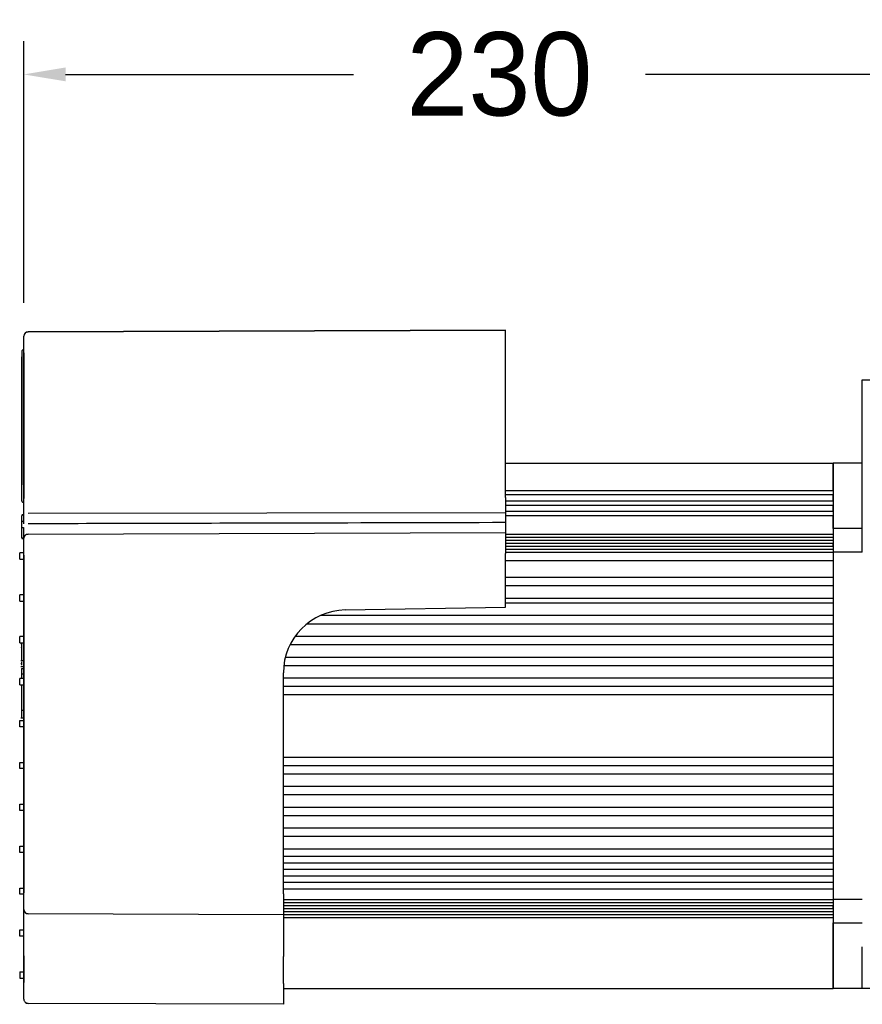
# Model space of a CAD drawing. Header units: millimetres. Extents: x 7592 to 10531, y 3981 to 6059.
# Tile 99 of 130: x 9164 to 9366, y 5588 to 5824. Entities that reach past the tile are written whole.
import ezdxf

# ---------------------------------------------------------------- set-up
doc = ezdxf.new("R2010")
doc.units = ezdxf.units.MM
doc.dimstyles.get("Standard").update_dxf_attribs({"dimtxt": 20, "dimasz": 10, "dimexe": 8, "dimexo": 8, "dimgap": 10, "dimtad": 0, "dimtih": 1, "dimtoh": 1, "dimdsep": 46, "dimtxsty": 'Standard', "dimcen": 0.09, "dimadec": 0, "dimazin": 0, "dimtfac": 1, "dimtofl": 0, "dimtmove": 0, "dimatfit": 3, "dimfxl": 0, "dimtolj": 1, "dimtzin": 0, "dimarcsym": 0})

# ---------------------------------------------------------------- blocks, each defined once
blk = doc.blocks.new('*D20')
at = {"color": 0, "lineweight": -2}
for p, q in [((9165.49, 5756.49), (9165.49, 5819.24)), ((9393.47, 5758.31), (9393.47, 5819.24)), ((9175.49, 5811.24), (9244.48, 5811.24)), ((9383.47, 5811.24), (9314.48, 5811.24))]:
    blk.add_line(p, q, dxfattribs=at)
at = {"color": 0, "lineweight": 18}
for points in [[(9175.49, 5812.91), (9175.49, 5809.58), (9165.49, 5811.24)], [(9383.47, 5812.91), (9383.47, 5809.58), (9393.47, 5811.24)]]:
    blk.add_solid(points, dxfattribs=at)
at = {"layer": 'Defpoints', "color": 0, "lineweight": 18}
for p in [(9393.47, 5811.24), (9165.49, 5748.49), (9393.47, 5750.31)]:
    blk.add_point(p, dxfattribs=at)
at = {"color": 0, "lineweight": 18, "insert": (9279.48, 5811.24), "char_height": 20, "attachment_point": 5}
blk.add_mtext('\\A1;230', dxfattribs=at)

msp = doc.modelspace()

# ---------------------------------------------------------------- linework, layer by layer
at = {"linetype": 'Continuous'}
for p, q in [((9165.492, 5744.468), (9165.492, 5748.488)), ((9166.493, 5749.493), (9280.966, 5749.893)), ((9280.966, 5749.893), (9166.493, 5749.493)), ((9280.966, 5744.868), (9280.966, 5749.893)), ((9164.987, 5744.762), (9164.987, 5743.535)), ((9165.492, 5745.262), (9165.487, 5745.262)), ((9165.492, 5744.468), (9165.492, 5709.556)), ((9165.492, 5709.556), (9165.492, 5744.468)), ((9280.966, 5709.725), (9280.966, 5744.868)), ((9164.987, 5743.537), (9164.987, 5712.763)), ((9164.987, 5712.761), (9164.987, 5743.535)), ((9366.466, 5737.994), (9393.466, 5737.994)), ((9366.466, 5737.994), (9393.466, 5737.994)), ((9366.466, 5727.994), (9366.466, 5737.994)), ((9366.466, 5696.619), (9366.466, 5727.994)), ((9280.968, 5717.995), (9359.466, 5717.995)), ((9359.466, 5717.996), (9359.466, 5702.286)), ((9366.466, 5717.996), (9359.466, 5717.996)), ((9359.466, 5711.468), (9359.466, 5717.995)), ((9164.987, 5708.988), (9164.987, 5712.761)), ((9280.968, 5711.468), (9359.466, 5711.468)), ((9280.966, 5709.725), (9280.966, 5703.945)), ((9280.968, 5710.468), (9359.466, 5710.468)), ((9280.968, 5708.958), (9359.466, 5708.958)), ((9359.466, 5708.958), (9359.466, 5710.468)), ((9166.496, 5706.018), (9280.966, 5706.199)), ((9280.968, 5707.958), (9359.466, 5707.958)), ((9280.968, 5706.458), (9359.466, 5706.458)), ((9359.466, 5706.458), (9359.466, 5707.958)), ((9164.987, 5704.063), (9164.925, 5704.063)), ((9164.987, 5702.021), (9164.987, 5705.39)), ((9164.987, 5703.873), (9164.987, 5705.388)), ((9164.987, 5705.041), (9164.987, 5705.041)), ((9164.987, 5703.963), (9164.987, 5703.963)), ((9164.987, 5702.505), (9164.987, 5703.873)), ((9165.392, 5705.583), (9165.087, 5705.583)), ((9165.392, 5705.488), (9165.087, 5705.488)), ((9165.392, 5703.973), (9165.087, 5703.973)), ((9165.492, 5704.163), (9165.492, 5704.163)), ((9280.966, 5703.945), (9280.966, 5703.673)), ((9280.966, 5703.673), (9280.966, 5701.381)), ((9280.968, 5705.458), (9359.466, 5705.458)), ((9359.466, 5702.286), (9359.466, 5705.458)), ((9164.987, 5700.088), (9164.987, 5702.505)), ((9164.987, 5700.087), (9164.987, 5702.504)), ((9165.392, 5702.494), (9165.087, 5702.494)), ((9166.493, 5700.981), (9280.966, 5701.381)), ((9166.493, 5700.981), (9280.966, 5701.381)), ((9280.966, 5701.381), (9280.966, 5696.356)), ((9359.466, 5702.286), (9359.466, 5696.619)), ((9366.466, 5702.286), (9359.466, 5702.286)), ((9165.392, 5699.988), (9165.087, 5699.988)), ((9165.087, 5699.898), (9165.392, 5699.898)), ((9165.087, 5699.894), (9165.392, 5699.894)), ((9165.492, 5695.956), (9165.492, 5699.976)), ((9165.492, 5699.798), (9165.492, 5699.798)), ((9165.492, 5699.794), (9165.492, 5699.794)), ((9280.968, 5700.947), (9359.466, 5700.947)), ((9280.968, 5700.935), (9359.466, 5700.935)), ((9280.968, 5700.244), (9359.466, 5700.244)), ((9280.968, 5699.537), (9359.466, 5699.537)), ((9359.466, 5700.935), (9359.466, 5700.244)), ((9165.492, 5696.483), (9164.487, 5696.483)), ((9164.487, 5694.975), (9164.487, 5696.483)), ((9280.968, 5698.83), (9359.466, 5698.83)), ((9280.968, 5698.106), (9359.466, 5698.106)), ((9280.968, 5697.399), (9359.466, 5697.399)), ((9280.968, 5696.619), (9359.466, 5696.619)), ((9359.466, 5698.106), (9359.466, 5698.83)), ((9366.466, 5696.619), (9359.466, 5696.619)), ((9359.466, 5696.619), (9359.466, 5655.002)), ((9164.487, 5694.975), (9165.492, 5694.975)), ((9165.492, 5695.956), (9165.492, 5614.916)), ((9165.492, 5614.916), (9165.492, 5695.956)), ((9280.966, 5683.454), (9280.966, 5696.356)), ((9280.968, 5694.619), (9359.466, 5694.619)), ((9280.968, 5690.619), (9359.466, 5690.619)), ((9280.968, 5688.619), (9359.466, 5688.619)), ((9165.492, 5686.433), (9164.487, 5686.433)), ((9164.487, 5684.925), (9164.487, 5686.433)), ((9164.487, 5684.925), (9165.492, 5684.925)), ((9280.968, 5685.619), (9359.466, 5685.619)), ((9242.513, 5682.782), (9280.966, 5683.454)), ((9280.968, 5684.495), (9359.466, 5684.495)), ((9236.675, 5681.495), (9359.466, 5681.495)), ((9233.378, 5679.495), (9359.466, 5679.495)), ((9165.492, 5676.383), (9164.487, 5676.383)), ((9164.487, 5674.875), (9164.487, 5676.383)), ((9230.526, 5676.495), (9359.466, 5676.495)), ((9164.487, 5674.875), (9165.492, 5674.875)), ((9164.894, 5674.687), (9164.762, 5674.687)), ((9229.315, 5674.495), (9359.466, 5674.495)), ((9164.769, 5670.676), (9165.492, 5670.676)), ((9228.185, 5671.495), (9359.466, 5671.495)), ((9164.894, 5669.849), (9164.769, 5669.849)), ((9165.492, 5669.159), (9164.769, 5669.159)), ((9164.894, 5668.708), (9165.492, 5668.708)), ((9227.809, 5669.495), (9359.466, 5669.495)), ((9165.492, 5666.333), (9164.487, 5666.333)), ((9164.487, 5664.825), (9164.487, 5666.333)), ((9164.894, 5667.425), (9165.492, 5667.425)), ((9227.701, 5614.702), (9227.701, 5667.71)), ((9227.703, 5666.495), (9359.466, 5666.495)), ((9164.487, 5664.825), (9165.492, 5664.825)), ((9227.703, 5664.495), (9359.466, 5664.495)), ((9227.703, 5662.495), (9359.466, 5662.495)), ((9164.894, 5658.763), (9165.492, 5658.763)), ((9164.769, 5656.923), (9165.492, 5656.923)), ((9164.487, 5656.283), (9165.492, 5656.283)), ((9164.487, 5654.775), (9164.487, 5656.283)), ((9165.492, 5654.775), (9164.487, 5654.775)), ((9359.466, 5655.002), (9359.466, 5613.371)), ((9227.703, 5647.495), (9359.466, 5647.495)), ((9164.487, 5646.233), (9165.492, 5646.233)), ((9164.487, 5644.725), (9164.487, 5646.233)), ((9165.492, 5644.725), (9164.487, 5644.725)), ((9227.703, 5645.495), (9359.466, 5645.495)), ((9227.703, 5643.495), (9359.466, 5643.495)), ((9227.703, 5640.495), (9359.466, 5640.495)), ((9227.703, 5638.495), (9359.466, 5638.495)), ((9164.487, 5636.183), (9165.492, 5636.183)), ((9164.487, 5634.675), (9164.487, 5636.183)), ((9227.703, 5635.495), (9359.466, 5635.495)), ((9165.492, 5634.675), (9164.487, 5634.675)), ((9227.703, 5633.495), (9359.466, 5633.495)), ((9227.703, 5630.495), (9359.466, 5630.495)), ((9227.703, 5628.495), (9359.466, 5628.495)), ((9164.487, 5626.133), (9165.492, 5626.133)), ((9164.487, 5624.625), (9164.487, 5626.133)), ((9165.492, 5624.625), (9164.487, 5624.625)), ((9227.703, 5625.495), (9359.466, 5625.495)), ((9227.703, 5623.695), (9359.466, 5623.695)), ((9227.703, 5622.095), (9359.466, 5622.095)), ((9227.703, 5620.595), (9359.466, 5620.595)), ((9227.703, 5618.995), (9359.466, 5618.995)), ((9227.703, 5617.495), (9359.466, 5617.495)), ((9164.487, 5616.083), (9165.492, 5616.083)), ((9164.487, 5614.575), (9164.487, 5616.083)), ((9165.492, 5614.575), (9164.487, 5614.575)), ((9165.492, 5610.896), (9165.492, 5614.916)), ((9227.701, 5614.702), (9227.701, 5609.677)), ((9227.703, 5615.895), (9359.466, 5615.895)), ((9227.703, 5613.371), (9359.466, 5613.371)), ((9227.703, 5612.591), (9359.466, 5612.591)), ((9227.703, 5611.884), (9359.466, 5611.884)), ((9359.466, 5613.371), (9359.466, 5607.701)), ((9366.466, 5613.371), (9359.466, 5613.371)), ((9359.466, 5611.16), (9359.466, 5611.884)), ((9165.492, 5599.841), (9165.492, 5610.896)), ((9227.701, 5609.677), (9166.493, 5609.891)), ((9227.701, 5609.677), (9166.493, 5609.891)), ((9227.701, 5609.677), (9227.701, 5599.627)), ((9227.703, 5611.16), (9359.466, 5611.16)), ((9227.703, 5610.453), (9359.466, 5610.453)), ((9227.703, 5609.746), (9359.466, 5609.746)), ((9359.466, 5609.746), (9359.466, 5609.055)), ((9227.703, 5609.055), (9359.466, 5609.055)), ((9227.703, 5609.043), (9359.466, 5609.043)), ((9359.466, 5607.701), (9359.466, 5591.994)), ((9359.466, 5607.701), (9366.466, 5607.701)), ((9359.466, 5591.995), (9359.466, 5607.701)), ((9164.487, 5606.033), (9165.492, 5606.033)), ((9164.487, 5604.525), (9164.487, 5606.033)), ((9165.492, 5604.525), (9164.487, 5604.525)), ((9165.492, 5599.841), (9165.492, 5593.433)), ((9165.492, 5593.433), (9165.492, 5599.841)), ((9366.466, 5591.994), (9366.466, 5601.994)), ((9227.701, 5593.219), (9227.701, 5599.627)), ((9164.487, 5595.983), (9165.492, 5595.983)), ((9164.487, 5595.983), (9164.487, 5594.475)), ((9164.487, 5594.475), (9165.492, 5594.475)), ((9165.492, 5589.413), (9165.492, 5593.433)), ((9227.701, 5593.219), (9227.701, 5588.194)), ((9227.703, 5591.995), (9359.466, 5591.995)), ((9366.466, 5591.994), (9359.466, 5591.994)), ((9392.516, 5591.994), (9366.466, 5591.994)), ((9227.701, 5588.194), (9166.493, 5588.408)), ((9227.701, 5588.194), (9166.493, 5588.408))]:
    msp.add_line(p, q, dxfattribs=at)
for centre, radius, start, end in [((9166.497, 5748.488), 1.005, 90.2, 180), ((9165.487, 5744.762), 0.5, 90, 180), ((9165.487, 5708.988), 0.5, 180, 270), ((9165.087, 5705.388), 0.1, 90, 180), ((9165.087, 5703.873), 0.1, 90, 180), ((9165.087, 5700.088), 0.1, 180, 270), ((9165.392, 5699.888), 0.1, 0, 90), ((9166.497, 5699.976), 1.005, 90.2, 180), ((9242.776, 5667.71), 15.075, 91, 180), ((9166.497, 5610.896), 1.005, 180, 269.8), ((9166.497, 5589.413), 1.005, 180, 201.30223), ((9166.497, 5589.413), 1.005, 221.27013, 269.8)]:
    msp.add_arc(centre, radius, start, end, dxfattribs=at)
for centre, major_axis, ratio, start_param, end_param in [((9165.087, 5705.483), (-0.1, 0), 0.9999999, 4.7140378, 6.2814163), ((9165.087, 5705.483), (-0.1, 0), 0.999998, 4.713345, 6.2808669), ((9165.392, 5705.683), (-0.1, 0), 1, 1.5764418, 3.1424523), ((9165.392, 5705.683), (0.1, 0), 0.9999967, 4.716542, 6.2830546), ((9165.087, 5702.505), (0.1, 0), 0.1035606, 3.1415927, 4.712389), ((9165.087, 5699.998), (-0.1, 0), 0.9999976, 0.0032781, 1.5709752), ((9165.087, 5699.998), (0.1, 0), 0.9999995, 3.1426553, 4.7126509), ((9165.087, 5699.998), (-0.1, 0), 0.9999946, 6.2826305, 7.8567287), ((9165.087, 5699.994), (-0.1, 0), 0.9999882, 0.0046223, 1.571614), ((9165.392, 5699.794), (0.1, 0), 0.9999821, 0.0013817, 1.5749582), ((9165.392, 5699.798), (0.1, 0), 0.9999999, 0.0000039, 1.5714092)]:
    msp.add_ellipse(centre, major_axis=major_axis, ratio=ratio, start_param=start_param, end_param=end_param, dxfattribs=at)
for points, degree, knots in [([(9166.492, 5749.394), (9166.398, 5749.411), (9166.211, 5749.413), (9165.933, 5749.318), (9165.7, 5749.124), (9165.598, 5748.949), (9165.559, 5748.851)], 3, [0, 0, 0, 0, 0.2442257, 0.4974427, 0.7522353, 1, 1, 1, 1]), ([(9166.493, 5749.493), (9166.493, 5749.493), (9166.493, 5749.493), (9166.493, 5749.493), (9166.493, 5749.492), (9166.493, 5749.491), (9166.493, 5749.49), (9166.493, 5749.489), (9166.493, 5749.487), (9166.493, 5749.485), (9166.493, 5749.483), (9166.493, 5749.48), (9166.493, 5749.477), (9166.493, 5749.474), (9166.493, 5749.471), (9166.493, 5749.468), (9166.493, 5749.464), (9166.493, 5749.46), (9166.493, 5749.455), (9166.493, 5749.451), (9166.493, 5749.446), (9166.493, 5749.441), (9166.493, 5749.435), (9166.493, 5749.43), (9166.493, 5749.424), (9166.493, 5749.418), (9166.492, 5749.411), (9166.492, 5749.405), (9166.492, 5749.401), (9166.492, 5749.399)], 3, [0, 0, 0, 0, 0.0373343, 0.0746685, 0.1120027, 0.1493369, 0.1866711, 0.2240053, 0.2613395, 0.2986736, 0.3360078, 0.3733419, 0.410676, 0.4480101, 0.4853442, 0.5226782, 0.5600123, 0.5973464, 0.6346804, 0.6720144, 0.7093484, 0.7466824, 0.7840164, 0.8213503, 0.8586843, 0.8960182, 0.9333521, 0.9706861, 1, 1, 1, 1]), ([(9165.492, 5703.421), (9165.492, 5703.892), (9165.492, 5704.427), (9165.492, 5704.801), (9165.492, 5705.2), (9165.492, 5705.598), (9165.492, 5706.434), (9165.492, 5707.301), (9165.492, 5708.192), (9165.492, 5708.644), (9165.492, 5709.099), (9165.492, 5709.556)], 2, [0, 0, 0, 0.1903926, 0.1903926, 0.3253272, 0.3253272, 0.4602618, 0.5951963, 0.7301309, 0.8650654, 0.8650654, 1, 1, 1]), ([(9166.493, 5703.529), (9187.826, 5703.582), (9209.158, 5703.634), (9247.316, 5703.728), (9264.141, 5703.77), (9280.966, 5703.812)], 3, [0, 0, 0, 0, 0.5590643, 0.5590643, 1, 1, 1, 1]), ([(9165.492, 5699.976), (9165.492, 5699.977), (9165.492, 5700.234), (9165.492, 5700.486), (9165.492, 5700.818), (9165.492, 5701.225), (9165.492, 5701.466), (9165.492, 5701.951), (9165.492, 5702.568)], 2, [0, 0, 0, 0.25, 0.375, 0.5, 0.625, 0.75, 0.75, 1, 1, 1]), ([(9166.492, 5700.882), (9166.398, 5700.899), (9166.211, 5700.901), (9165.933, 5700.806), (9165.7, 5700.612), (9165.598, 5700.437), (9165.559, 5700.339)], 3, [0, 0, 0, 0, 0.2442257, 0.4974427, 0.7522353, 1, 1, 1, 1]), ([(9166.493, 5700.981), (9166.493, 5700.981), (9166.493, 5700.981), (9166.493, 5700.981), (9166.493, 5700.98), (9166.493, 5700.979), (9166.493, 5700.978), (9166.493, 5700.977), (9166.493, 5700.975), (9166.493, 5700.973), (9166.493, 5700.971), (9166.493, 5700.968), (9166.493, 5700.966), (9166.493, 5700.963), (9166.493, 5700.959), (9166.493, 5700.956), (9166.493, 5700.952), (9166.493, 5700.948), (9166.493, 5700.943), (9166.493, 5700.939), (9166.493, 5700.934), (9166.493, 5700.929), (9166.493, 5700.924), (9166.493, 5700.918), (9166.493, 5700.912), (9166.493, 5700.906), (9166.492, 5700.899), (9166.492, 5700.893), (9166.492, 5700.889), (9166.492, 5700.887)], 3, [0, 0, 0, 0, 0.0373272, 0.0746545, 0.1119817, 0.149309, 0.1866363, 0.2239636, 0.2612909, 0.2986182, 0.3359455, 0.3732728, 0.4106001, 0.4479275, 0.4852548, 0.5225822, 0.5599095, 0.5972369, 0.6345643, 0.6718917, 0.7092191, 0.7465465, 0.7838739, 0.8212013, 0.8585288, 0.8958562, 0.9331837, 0.9705111, 1, 1, 1, 1]), ([(9164.894, 5674.943), (9164.894, 5674.943), (9164.894, 5673.988), (9164.894, 5671.632), (9164.894, 5670.678), (9164.894, 5670.676)], 3, [0, 0, 0, 0, 0.5002104, 0.5002104, 1, 1, 1, 1]), ([(9164.894, 5673.691), (9164.894, 5673.766), (9164.894, 5673.804), (9164.894, 5673.804), (9164.894, 5673.804), (9164.894, 5673.804)], 3, [0, 0, 0, 0, 0.3333333, 0.3333333, 1, 1, 1, 1]), ([(9164.894, 5664.833), (9164.894, 5664.365), (9164.894, 5663.875), (9164.894, 5663.362), (9164.894, 5663.362), (9164.894, 5659.428), (9164.894, 5659.428), (9164.894, 5659.194), (9164.894, 5658.972), (9164.894, 5658.763)], 3, [0, 0, 0, 0, 0.2541314, 0.2541314, 0.2541314, 0.6270657, 0.6270657, 0.6270657, 1, 1, 1, 1]), ([(9165.559, 5610.534), (9165.598, 5610.435), (9165.7, 5610.261), (9165.933, 5610.066), (9166.211, 5609.971), (9166.398, 5609.973), (9166.492, 5609.99)], 3, [0, 0, 0, 0, 0.2477647, 0.5025573, 0.7557743, 1, 1, 1, 1]), ([(9165.559, 5589.051), (9165.598, 5588.952), (9165.7, 5588.778), (9165.933, 5588.583), (9166.211, 5588.488), (9166.398, 5588.49), (9166.492, 5588.507)], 3, [0, 0, 0, 0, 0.2477647, 0.5025573, 0.7557743, 1, 1, 1, 1])]:
    msp.add_open_spline(points, degree=degree, knots=knots, dxfattribs=at)
for points in [[(9164.894, 5670.369), (9164.894, 5670.092), (9164.894, 5669.803), (9164.894, 5669.505)], [(9164.894, 5668.708), (9164.894, 5668.402), (9164.894, 5667.978), (9164.894, 5667.425)], [(9164.894, 5667.425), (9164.894, 5667.098), (9164.894, 5666.735), (9164.894, 5666.336)], [(9164.894, 5658.763), (9164.894, 5658.201), (9164.894, 5657.754), (9164.894, 5657.423)], [(9164.894, 5657.423), (9164.894, 5657.091), (9164.894, 5656.923), (9164.894, 5656.923)]]:
    msp.add_open_spline(points, degree=3, dxfattribs=at)

# ---------------------------------------------------------------- dimensions: what is measured, and where the dimension line sits
at = {"lineweight": 18}
dim = msp.add_linear_dim(base=(9393.466, 5811.242), p1=(9165.492, 5748.488), p2=(9393.466, 5750.312), text='230', dimstyle='Standard', dxfattribs=at)
dim.commit()
dim.dimension.update_dxf_attribs({"geometry": '*D20', "text_midpoint": (9279.479, 5811.242)})

doc.saveas('drawing.dxf')
